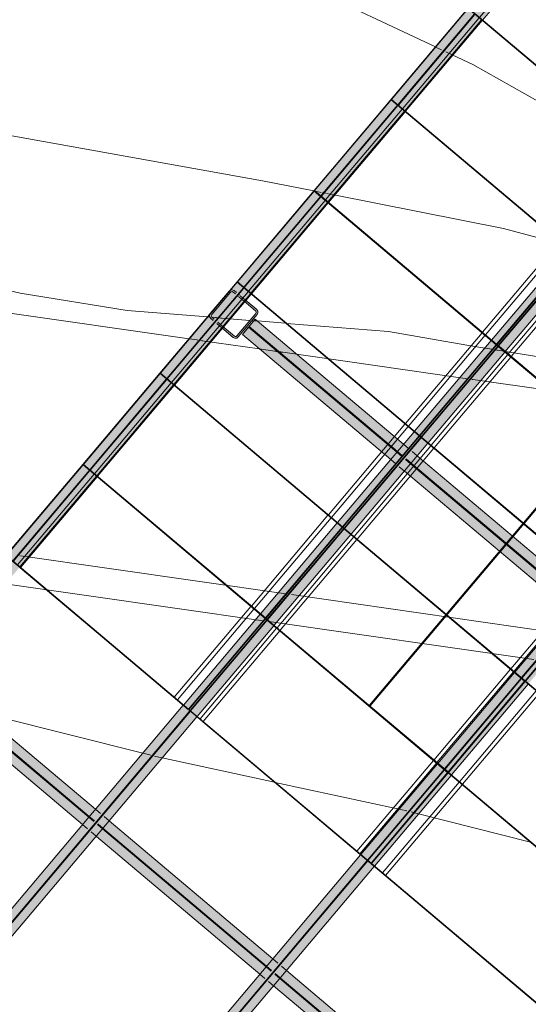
# Model space of a CAD drawing. Header units: metres. Extents: x -373759 to -373409, y 810976 to 811228.
# Tile 101 of 153: x -373567.72 to -373563.46, y 811117.99 to 811126.23. Entities that reach past the tile are written whole.
import ezdxf

# ---------------------------------------------------------------- set-up
doc = ezdxf.new("R2010")
doc.units = ezdxf.units.M
doc.header["$XCLIPFRAME"] = 2
doc.linetypes.add('LINHA DE CORTE', pattern=[16.5, 9, -3, 1.5, -3])
for name, color, linetype, lineweight in [('A-FLOR', 7, 'Continuous', 5), ('A-GENM', 7, 'Continuous', 5), ('G-ANNO-SYMB', 7, 'Continuous', 5), ('I-WALL', 7, 'Continuous', 5), ('S-BEAM', 7, 'Continuous', 5), ('S-COLS', 7, 'Continuous', 5)]:
    doc.layers.add(name, color=color, linetype=linetype, lineweight=lineweight)
doc.layers.add('BASE ALAMEDA JULIO MULLER 1_explodidoR01_dwg', color=7, linetype='Continuous', lineweight=5, true_color=0x767676)
doc.layers.add('Curva_Intermediária', color=7, linetype='Continuous', lineweight=9, true_color=0x656565)
picture_1 = doc.add_image_def('image1.jpg', size_in_pixel=(999, 584))

# ---------------------------------------------------------------- blocks, each defined once
blk = doc.blocks.new('BASE ALAMEDA JULIO MULLER 1_explodidoR01_dwg-478056-PISTA INFERIOR PARTE 1')
at = {"layer": 'Curva_Intermediária', "color": 9, "lineweight": 5, "true_color": 0xc0c0c0}
for p, q in [((62002, 883255.7), (62043.1, 883219.8)), ((62056.4, 883208.3), (62060.6, 883204.5)), ((62073.9, 883193), (62117, 883155.4)), ((60693.9, 882373.2), (60702.6, 882368.7)), ((60702.6, 882368.7), (60747.6, 882345.7)), ((60757.1, 882340.9), (60759.7, 882339.5)), ((60764.2, 882337.3), (60769.6, 882334.5)), ((60776.7, 882330.9), (60780.2, 882329.1)), ((60787.8, 882325.2), (60844, 882296.5)), ((59547.4, 881602.5), (59550.2, 881601.4)), ((59550.2, 881601.4), (59565.7, 881595.7)), ((59583.6, 881589), (59610.9, 881578.8)), ((59611.7, 881578.5), (59614.9, 881577.3)), ((59617.6, 881576.3), (59621, 881575)), ((59621.9, 881574.7), (59624.8, 881573.6)), ((59625.8, 881573.2), (59628.6, 881572.2)), ((59629.8, 881571.7), (59637.5, 881568.8)), ((59643.8, 881566.5), (59648.1, 881564.9)), ((59652.4, 881563.3), (59655.7, 881562.1)), ((59656.4, 881561.8), (59720, 881538)), ((59720, 881538), (59881.3, 881477.8)), ((59898.4, 881471.4), (59913, 881465.9)), ((59913, 881465.9), (59940.1, 881455.8)), ((59940.1, 881455.8), (60162.2, 881372.9)), ((60162.2, 881372.9), (60170.2, 881369.8)), ((61709.9, 880718.2), (61767.9, 880691.1)), ((61768.3, 880690.9), (61771.4, 880689.5)), ((61773.2, 880688.7), (61775.9, 880687.4)), ((61785.7, 880682.9), (61792.7, 880679.6)), ((61801.1, 880675.7), (61804, 880674.3)), ((61805.4, 880673.7), (61808.6, 880672.2)), ((61810.1, 880671.5), (61856.3, 880650)), ((61856.3, 880650), (61865.1, 880645.9)), ((61865.1, 880645.9), (61868.5, 880644.3)), ((58029.4, 878234.8), (56816.2, 878934)), ((58082.7, 878204.1), (58029.4, 878234.8)), ((58086.9, 878201.6), (58084.3, 878203.2)), ((58105, 878191.3), (58098.5, 878195)), ((59024.3, 877700.1), (58175, 878152.1)), ((59029.1, 877697.5), (59024.3, 877700.1)), ((59966.8, 877198.5), (59029.1, 877697.5)), ((60025.9, 877166.4), (60023.1, 877168)), ((60043.8, 877156), (60037.4, 877159.7)), ((60076.4, 877137.1), (60056.9, 877148.4)), ((60081.2, 877134.3), (60076.4, 877137.1)), ((60112.8, 877116.1), (60081.2, 877134.3)), ((60948.6, 876631.7), (60112.8, 877116.1))]:
    blk.add_line(p, q, dxfattribs=at)
at = {"layer": 'Curva_Intermediária', "color": 9, "lineweight": 5, "true_color": 0xc0c0c0, "flags": 128}
for points in [[(32172.5, 896622.2), (33588.5, 896326.2), (35204.5, 895830.2), (36156.5, 895494.2), (37836.5, 894894.2), (39164.5, 894254.2), (40748.5, 893606.2), (41988.5, 893062.2), (42908.5, 892350.2), (43764.5, 891654.2), (44796.5, 890854.2), (45892.5, 890086.2), (47180.5, 889398.2), (48452.5, 888798.2), (49212.5, 888406.2), (50468.5, 887774.2), (51948.5, 887190.2), (53804.5, 886454.2), (55628.5, 886062.2), (56948.5, 885606.2), (58268.5, 885214.2), (59340.5, 884766.2), (61068.5, 884070.2), (62000, 883257.4)], [(32404.5, 895174.2), (34412.5, 894430.2), (36692.5, 893534.2), (38068.5, 892846.2), (39268.5, 892262.2), (40476.5, 891590.2), (43252.5, 890286.2), (46620.5, 888902.2), (47708.5, 888398.2), (48748.5, 887918.2), (50124.5, 887302.2), (52180.5, 886134.2), (53204.5, 885606.2), (54756.5, 884902.2), (56652.5, 884254.2), (58300.5, 883550.2), (60300.5, 882574.2), (60691.4, 882374.4)], [(45059.9, 888301.5), (45548.5, 888102.2), (46964.5, 887502.2), (49964.5, 886238.2), (52452.5, 884878.2), (54020.5, 884214.2), (55212.5, 883734.2), (56516.5, 883102.2), (58092.5, 882222.2), (58916.5, 881838.2), (59547.4, 881602.5)], [(62117, 883155.4), (62260.5, 883030.2), (63052.5, 882230.2), (63414.7, 881916)], [(60844, 882296.5), (62132.5, 881638.2), (62571.2, 881378.2)], [(60170.2, 881369.8), (60972.5, 881070.2), (61572.5, 880782.2), (61709.9, 880718.2)], [(61868.5, 880644.3), (62860.5, 880182.2), (63628.1, 879811.9)], [(58175, 878152.1), (58148.5, 878166.2), (58118.1, 878183.7)], [(60021.6, 877168.9), (60012.5, 877174.2), (59966.8, 877198.5)]]:
    blk.add_lwpolyline(points, dxfattribs=at)
blk = doc.blocks.new('M_W-Wide Flange - VIGA I 15X17-4432734-PISTA INFERIOR PARTE 1')
at = {"layer": 'S-BEAM'}
for p, q in [((340.9, 2.7), (-654.1, 2.7)), ((1340.9, 2.7), (345.9, 2.7)), ((2340.9, 2.7), (1345.9, 2.7)), ((3340.9, 2.7), (2345.9, 2.7)), ((4340.9, 2.7), (3345.9, 2.7)), ((5340.9, 2.7), (4345.9, 2.7)), ((340.9, -2.8), (-654.1, -2.8)), ((1340.9, -2.8), (345.9, -2.8)), ((2340.9, -2.8), (1345.9, -2.8)), ((3340.9, -2.8), (2345.9, -2.8)), ((4340.9, -2.8), (3345.9, -2.8)), ((5340.9, -2.8), (4345.9, -2.8))]:
    blk.add_line(p, q, dxfattribs=at)
blk = doc.blocks.new('_EST_ PLACA PISO ESTRUTURAL MEIO - _EST_ PLACA PISO ESTRUTURAL MEIO-V1-PISTA INFERIOR PARTE 1')
at = {"layer": 'A-GENM', "color": 253, "true_color": 0xaaaaaa}
for p, q in [((-1000, 500), (-1000, -500)), ((-997.5, 500), (997.5, 500)), ((-875.8, 500), (-997.5, 500)), ((997.5, 497.5), (-997.5, 497.5)), ((-997.5, 497.5), (997.5, 497.5)), ((-997.5, 497.5), (-997.5, -497.5)), ((-997.5, 497.5), (-997.5, -497.5)), ((-997.5, -497.5), (-997.5, 497.5)), ((-997.5, 497.5), (-997.5, -497.5)), ((-842.5, 500), (-875.8, 500)), ((-875.8, 497.5), (-875.8, -497.5)), ((842.5, 500), (-842.5, 500)), ((-842.5, -497.5), (-842.5, 497.5)), ((850, 500), (842.5, 500)), ((842.5, 497.5), (842.5, -497.5)), ((875.8, 500), (850, 500)), ((997.5, 500), (875.8, 500)), ((875.8, 497.5), (875.8, -497.5)), ((997.5, -497.5), (997.5, 497.5)), ((997.5, 497.5), (997.5, -497.5)), ((997.5, 497.5), (997.5, -497.5)), ((997.5, 497.5), (997.5, -497.5)), ((1000, 500), (1000, -500)), ((997.5, -497.5), (-997.5, -497.5)), ((-997.5, -497.5), (997.5, -497.5)), ((-997.5, -500), (-875.8, -500)), ((997.5, -500), (-997.5, -500)), ((-875.8, -500), (-842.5, -500)), ((-842.5, -500), (842.5, -500)), ((842.5, -500), (850, -500)), ((850, -500), (875.8, -500)), ((875.8, -500), (997.5, -500))]:
    blk.add_line(p, q, dxfattribs=at)
blk = doc.blocks.new('_EST_ PLACA PISO ESTRUTURAL MEIO - _EST_ PLACA PISO ESTRUTURAL MEIO-3937319-PISTA INFERIOR PARTE 1')
at = {"layer": 'A-GENM', "color": 253, "true_color": 0xaaaaaa}
for p, q in [((-1000, -500), (-1000, 500)), ((-997.5, 500), (997.5, 500)), ((-875.8, 500), (-997.5, 500)), ((997.5, 497.5), (-997.5, 497.5)), ((-997.5, 497.5), (997.5, 497.5)), ((-997.5, 497.5), (-997.5, -497.5)), ((-997.5, 497.5), (-997.5, -497.5)), ((-997.5, -497.5), (-997.5, 497.5)), ((-997.5, 497.5), (-997.5, -497.5)), ((-842.5, 500), (-875.8, 500)), ((-875.8, 497.5), (-875.8, -497.5)), ((842.5, 500), (-842.5, 500)), ((-842.5, -497.5), (-842.5, 497.5)), ((875.8, 500), (842.5, 500)), ((842.5, 497.5), (842.5, -497.5)), ((997.5, 500), (875.8, 500)), ((875.8, 497.5), (875.8, -497.5)), ((997.5, -497.5), (997.5, 497.5)), ((997.5, 497.5), (997.5, -497.5)), ((997.5, 497.5), (997.5, -497.5)), ((997.5, 497.5), (997.5, -497.5)), ((1000, -500), (1000, 500)), ((997.5, -497.5), (-997.5, -497.5)), ((-997.5, -497.5), (997.5, -497.5)), ((-997.5, -500), (-875.8, -500)), ((997.5, -500), (-997.5, -500)), ((-875.8, -500), (-842.5, -500)), ((-842.5, -500), (842.5, -500)), ((842.5, -500), (875.8, -500)), ((875.8, -500), (997.5, -500))]:
    blk.add_line(p, q, dxfattribs=at)
blk = doc.blocks.new('M_W-Wide Flange - VIGA I 15X17-4432732-PISTA INFERIOR PARTE 1')
at = {"layer": 'S-BEAM', "true_color": 0xff8080, "transparency": 33554432}
for points in [[(-6442.3, 19.8), (6354.6, 19.8), (6354.6, 75), (-6442.3, 75)], [(-6442.3, -75), (6354.6, -75), (6354.6, 75), (-6442.3, 75)], [(-6442.3, -19.7), (6354.6, -19.7), (6352.7, -2.8), (-6442.3, -5), (-6442.3, -15.4)], [(-6442.2, -75), (6354.6, -75), (6354.6, -19.7), (-6442.3, -19.7), (-6442.3, -42.2)]]:
    blk.add_hatch(color=11, dxfattribs=at).paths.add_polyline_path(points, flags=0)
h = blk.add_hatch(color=11, dxfattribs=at)
h.paths.add_polyline_path([(-6442.3, 2.7), (6354.6, 5), (6354.6, 19.8), (-6442.3, 19.8), (-6442.3, 3.3)], flags=0)
h.paths.add_polyline_path([(-6429.9, 7.7), (-6429.2, 7.7), (-5584.2, 7.5)], flags=0)
at = {"layer": 'S-BEAM', "color": 1, "true_color": 0xff0000}
for p, q in [((-2481.5, 75), (-6442.3, 75)), ((-6442.3, 75), (-2481.5, 75)), ((-6442.3, 75), (-2481.5, 75)), ((-6442.3, 75), (-2481.5, 75)), ((-1484, 75), (-2479, 75)), ((-2479, 75), (-1484, 75)), ((-2479, 75), (-1484, 75)), ((-2479, 75), (-1484, 75)), ((-484, 75), (-1479, 75)), ((-1479, 75), (-484, 75)), ((-1479, 75), (-484, 75)), ((-1479, 75), (-484, 75)), ((516, 75), (-479, 75)), ((-479, 75), (516, 75)), ((-479, 75), (516, 75)), ((-479, 75), (516, 75)), ((-6442.3, -75), (-2481.5, -75)), ((-6442.3, -75), (-2481.5, -75)), ((-6442.2, -75), (-2481.5, -75)), ((-6442.2, -75), (-2481.5, -75)), ((-2479, -75), (-1484, -75)), ((-2479, -75), (-1484, -75)), ((-2479, -75), (-1484, -75)), ((-2479, -75), (-1484, -75)), ((-1479, -75), (-484, -75)), ((-1479, -75), (-484, -75)), ((-1479, -75), (-484, -75)), ((-1479, -75), (-484, -75))]:
    blk.add_line(p, q, dxfattribs=at)
at = {"layer": 'S-BEAM'}
for p, q in [((-2481.5, 2.7), (-6442.3, 2.7)), ((-1484, 2.7), (-2479, 2.7)), ((-484, 2.7), (-1479, 2.7)), ((516, 2.7), (-479, 2.7)), ((-2481.5, -2.8), (-6442.3, -2.8)), ((-1484, -2.8), (-2479, -2.8)), ((-484, -2.8), (-1479, -2.8)), ((516, -2.8), (-479, -2.8))]:
    blk.add_line(p, q, dxfattribs=at)
blk = doc.blocks.new('M_W-Wide Flange - VIGA I 15X17-4432735-PISTA INFERIOR PARTE 1')
at = {"layer": 'S-BEAM', "true_color": 0xff8080, "transparency": 33554432}
for points in [[(7214.3, 75), (-7366.2, 75), (-7366.2, 19.7), (7260.9, 19.7)], [(7453.9, 75), (-7366.2, 75), (-7366.2, -75), (7453.9, -75)], [(7260.9, 19.7), (-7366.2, 19.7), (-7364.3, 2.7), (7273.3, 5.1), (7264.6, 15.4)], [(7279.9, -2.8), (-7366.2, -5), (-7366.2, -19.8), (7294.2, -19.7), (7280.4, -3.3)], [(7294.2, -19.8), (-7366.2, -19.8), (-7366.2, -75), (7340.9, -75)]]:
    blk.add_hatch(color=11, dxfattribs=at).paths.add_polyline_path(points, flags=0)
at = {"layer": 'S-BEAM', "color": 1, "true_color": 0xff0000}
for p, q in [((-2532.6, 75), (-3527.6, 75)), ((-3527.6, 75), (-2532.6, 75)), ((-3527.6, 75), (-2532.6, 75)), ((-3527.6, 75), (-2532.6, 75)), ((-1532.6, 75), (-2527.6, 75)), ((-2527.6, 75), (-1532.6, 75)), ((-2527.6, 75), (-1532.6, 75)), ((-2527.6, 75), (-1532.6, 75)), ((-532.6, 75), (-1527.6, 75)), ((-1527.6, 75), (-532.6, 75)), ((-1527.6, 75), (-532.6, 75)), ((-1527.6, 75), (-532.6, 75)), ((467.4, 75), (-527.6, 75)), ((-527.6, 75), (467.4, 75)), ((-527.6, 75), (467.4, 75)), ((-527.6, 75), (467.4, 75)), ((1467.4, 75), (472.4, 75)), ((472.4, 75), (1467.4, 75)), ((472.4, 75), (1467.4, 75)), ((472.4, 75), (1467.4, 75)), ((7214.3, 75), (1469.9, 75)), ((1469.9, 75), (7214.3, 75)), ((1469.9, 75), (7453.9, 75)), ((1469.9, 75), (7214.3, 75)), ((-3527.6, -75), (-2532.6, -75)), ((-3527.6, -75), (-2532.6, -75)), ((-3527.6, -75), (-2532.6, -75)), ((-3527.6, -75), (-2532.6, -75)), ((-2527.6, -75), (-1532.6, -75)), ((-2527.6, -75), (-1532.6, -75)), ((-2527.6, -75), (-1532.6, -75)), ((-2527.6, -75), (-1532.6, -75)), ((-1527.6, -75), (-532.6, -75)), ((-1527.6, -75), (-532.6, -75)), ((-1527.6, -75), (-532.6, -75)), ((-1527.6, -75), (-532.6, -75)), ((-527.6, -75), (467.4, -75)), ((-527.6, -75), (467.4, -75)), ((-527.6, -75), (467.4, -75)), ((-527.6, -75), (467.4, -75)), ((472.4, -75), (1467.4, -75)), ((472.4, -75), (1467.4, -75)), ((472.4, -75), (1467.4, -75)), ((472.4, -75), (1467.4, -75)), ((1469.9, -75), (7453.9, -75)), ((1469.9, -75), (7340.9, -75)), ((1469.9, -75), (7340.9, -75)), ((1469.9, -75), (7340.9, -75))]:
    blk.add_line(p, q, dxfattribs=at)
at = {"layer": 'S-BEAM'}
for p, q in [((-2532.6, 2.7), (-3527.6, 2.7)), ((-1532.6, 2.7), (-2527.6, 2.7)), ((-532.6, 2.7), (-1527.6, 2.7)), ((467.4, 2.7), (-527.6, 2.7)), ((1467.4, 2.7), (472.4, 2.7)), ((7453.9, 2.7), (1469.9, 2.7)), ((-2532.6, -2.8), (-3527.6, -2.8)), ((-1532.6, -2.8), (-2527.6, -2.8)), ((-532.6, -2.8), (-1527.6, -2.8)), ((467.4, -2.8), (-527.6, -2.8)), ((1467.4, -2.8), (472.4, -2.8)), ((7453.9, -2.8), (1469.9, -2.8))]:
    blk.add_line(p, q, dxfattribs=at)
blk = doc.blocks.new('_EST_ PLACA PISO ESTRUTURAL MEIO - _EST_ PLACA PISO ESTRUTURAL MEIO-V332-PISTA INFERIOR PARTE 1')
at = {"layer": 'A-GENM', "color": 253, "true_color": 0xaaaaaa}
for p, q in [((-1000, 500), (-1000, -500)), ((-997.5, 500), (997.5, 500)), ((-875.8, 500), (-997.5, 500)), ((997.5, 497.5), (-997.5, 497.5)), ((-997.5, 497.5), (997.5, 497.5)), ((-997.5, 497.5), (-997.5, -497.5)), ((-997.5, 497.5), (-997.5, -497.5)), ((-997.5, -497.5), (-997.5, 497.5)), ((-997.5, 497.5), (-997.5, -497.5)), ((-842.5, 500), (-875.8, 500)), ((-875.8, 497.5), (-875.8, -497.5)), ((842.5, 500), (-842.5, 500)), ((-842.5, -497.5), (-842.5, 497.5)), ((850, 500), (842.5, 500)), ((842.5, 497.5), (842.5, -497.5)), ((875.8, 500), (850, 500)), ((997.5, 500), (875.8, 500)), ((875.8, 497.5), (875.8, -497.5)), ((997.5, -497.5), (997.5, 497.5)), ((997.5, 497.5), (997.5, -497.5)), ((997.5, 497.5), (997.5, -497.5)), ((997.5, 497.5), (997.5, -497.5)), ((1000, 500), (1000, -500)), ((997.5, -497.5), (-997.5, -497.5)), ((-997.5, -497.5), (997.5, -497.5)), ((-997.5, -500), (-875.8, -500)), ((997.5, -500), (-997.5, -500)), ((-875.8, -500), (-842.5, -500)), ((-842.5, -500), (842.5, -500)), ((842.5, -500), (850, -500)), ((850, -500), (875.8, -500)), ((875.8, -498.5), (875.8, -500)), ((875.8, -500), (997.5, -500))]:
    blk.add_line(p, q, dxfattribs=at)
blk = doc.blocks.new('_EST_ PLACA PISO ESTRUTURAL MEIO - _EST_ PLACA PISO ESTRUTURAL MEIO-V333-PISTA INFERIOR PARTE 1')
at = {"layer": 'A-GENM', "color": 253, "true_color": 0xaaaaaa}
for p, q in [((-1000, 500), (-1000, -500)), ((-997.5, 500), (997.5, 500)), ((-875.8, 500), (-997.5, 500)), ((997.5, 497.5), (-997.5, 497.5)), ((-997.5, 497.5), (997.5, 497.5)), ((-997.5, 497.5), (-997.5, -497.5)), ((-997.5, 497.5), (-997.5, -497.5)), ((-997.5, -497.5), (-997.5, 497.5)), ((-997.5, 497.5), (-997.5, -497.5)), ((-842.5, 500), (-875.8, 500)), ((-875.8, 497.5), (-875.8, -497.5)), ((-827.9, 500), (-842.5, 500)), ((-842.5, -497.5), (-842.5, 497.5)), ((842.5, 500), (-827.9, 500)), ((875.8, 500), (842.5, 500)), ((842.5, 497.5), (842.5, -497.5)), ((997.5, 500), (875.8, 500)), ((875.8, 497.5), (875.8, -497.5)), ((997.5, -497.5), (997.5, 497.5)), ((997.5, 497.5), (997.5, -497.5)), ((997.5, 497.5), (997.5, -497.5)), ((997.5, 497.5), (997.5, -497.5)), ((1000, 500), (1000, -500)), ((997.5, -497.5), (-997.5, -497.5)), ((-997.5, -497.5), (997.5, -497.5)), ((-997.5, -500), (-875.8, -500)), ((997.5, -500), (-997.5, -500)), ((-875.8, -500), (-842.5, -500)), ((-842.5, -500), (-827.9, -500)), ((-827.9, -500), (842.5, -500)), ((842.5, -500), (875.8, -500)), ((875.8, -500), (997.5, -500))]:
    blk.add_line(p, q, dxfattribs=at)
blk = doc.blocks.new('_EST_ PLACA PISO ESTRUTURAL MEIO - _EST_ PLACA PISO ESTRUTURAL MEIO-V334-PISTA INFERIOR PARTE 1')
at = {"layer": 'A-GENM', "color": 253, "true_color": 0xaaaaaa}
for p, q in [((-1000, 500), (-1000, -500)), ((-997.5, 500), (997.5, 500)), ((-875.8, 500), (-997.5, 500)), ((997.5, 497.5), (-997.5, 497.5)), ((-997.5, 497.5), (997.5, 497.5)), ((-997.5, 497.5), (-997.5, -497.5)), ((-997.5, 497.5), (-997.5, -497.5)), ((-997.5, -497.5), (-997.5, 497.5)), ((-997.5, 497.5), (-997.5, -497.5)), ((-842.5, 500), (-875.8, 500)), ((-875.8, 497.5), (-875.8, -497.5)), ((-827.9, 500), (-842.5, 500)), ((-842.5, -497.5), (-842.5, 497.5)), ((842.5, 500), (-827.9, 500)), ((875.8, 500), (842.5, 500)), ((842.5, 497.5), (842.5, -497.5)), ((997.5, 500), (875.8, 500)), ((875.8, 497.5), (875.8, -497.5)), ((997.5, -497.5), (997.5, 497.5)), ((997.5, 497.5), (997.5, -497.5)), ((997.5, 497.5), (997.5, -497.5)), ((997.5, 497.5), (997.5, -497.5)), ((1000, 500), (1000, -500)), ((997.5, -497.5), (-997.5, -497.5)), ((-997.5, -497.5), (997.5, -497.5)), ((-997.5, -500), (-875.8, -500)), ((997.5, -500), (-997.5, -500)), ((-875.8, -500), (-842.5, -500)), ((-842.5, -500), (-827.9, -500)), ((-827.9, -500), (842.5, -500)), ((842.5, -500), (875.8, -500)), ((875.8, -500), (997.5, -500))]:
    blk.add_line(p, q, dxfattribs=at)
blk = doc.blocks.new('M_W-Wide Flange - W310X52-3839808-PISTA INFERIOR PARTE 1')
at = {"layer": 'S-BEAM', "true_color": 0xff8080, "transparency": 33554432}
for points in [[(2665.8, 20.8), (2665.8, 83.5), (-2676.8, 83.5), (-2676.8, 20.8), (2662, 20.8)], [(2665.8, -83.5), (2665.8, 83.5), (-2676.8, 83.5), (-2676.8, -83.5), (2639, -83.5)], [(2665.8, 3.8), (2665.8, 20.8), (-2676.8, 20.8), (-2674.8, 3.8), (2665.1, 3.8)], [(2665.8, -20.8), (2665.3, -3.8), (-2676.8, -6.1), (-2676.8, -20.8), (2660.5, -20.8)], [(2665.8, -83.5), (2665.8, -20.8), (-2676.8, -20.8), (-2676.8, -83.5), (2660.2, -83.5)]]:
    blk.add_hatch(color=11, dxfattribs=at).paths.add_polyline_path(points, flags=0)
at = {"layer": 'S-BEAM', "color": 1, "true_color": 0xff0000}
for p, q in [((-2676.8, 83.5), (-2676.8, 12.3)), ((-2676.8, -83.5), (-2676.8, 83.5)), ((-2676.8, 83.5), (-2676.8, 20.8)), ((-2676.8, 20.8), (-2676.8, 83.5)), ((-1051.8, 83.5), (-2676.8, 83.5)), ((-2676.8, 83.5), (-1051.8, 83.5)), ((-2676.8, 83.5), (-1051.8, 83.5)), ((-2676.8, 83.5), (-1051.8, 83.5)), ((-997, 83.5), (-1051.8, 83.5)), ((-1051.8, 83.5), (-997, 83.5)), ((-1051.8, 83.5), (-997, 83.5)), ((-1051.8, 83.5), (-997, 83.5)), ((-973.5, 83.5), (-980.8, 83.5)), ((-980.8, 83.5), (-973.5, 83.5)), ((-980.8, 83.5), (-973.5, 83.5)), ((-980.8, 83.5), (-973.5, 83.5)), ((-901.8, 83.5), (-957.1, 83.5)), ((-957.1, 83.5), (-901.8, 83.5)), ((-957.1, 83.5), (-901.8, 83.5)), ((-957.1, 83.5), (-901.8, 83.5)), ((890.8, 83.5), (-901.8, 83.5)), ((-901.8, 83.5), (890.8, 83.5)), ((-901.8, 83.5), (890.8, 83.5)), ((-901.8, 83.5), (890.8, 83.5)), ((946.1, 83.5), (890.8, 83.5)), ((890.8, 83.5), (946.1, 83.5)), ((890.8, 83.5), (946.1, 83.5)), ((890.8, 83.5), (946.1, 83.5)), ((969.1, 83.5), (962.5, 83.5)), ((962.5, 83.5), (969.1, 83.5)), ((962.5, 83.5), (969.1, 83.5)), ((962.5, 83.5), (969.1, 83.5)), ((1003, 83.5), (985.6, 83.5)), ((985.6, 83.5), (1003, 83.5)), ((985.6, 83.5), (1003, 83.5)), ((985.6, 83.5), (1003, 83.5)), ((1008, 83.5), (1003, 83.5)), ((1003, 83.5), (1008, 83.5)), ((1003, 83.5), (1008, 83.5)), ((1003, 83.5), (1008, 83.5)), ((1040.8, 83.5), (1008, 83.5)), ((1008, 83.5), (1040.8, 83.5)), ((1008, 83.5), (1040.8, 83.5)), ((1008, 83.5), (1040.8, 83.5)), ((2665.8, 83.5), (1040.8, 83.5)), ((1040.8, 83.5), (2665.8, 83.5)), ((1040.8, 83.5), (2665.8, 83.5)), ((1040.8, 83.5), (2665.8, 83.5)), ((2665.8, 83.5), (2665.8, 20.8)), ((2665.8, 20.8), (2665.8, 83.5)), ((2665.8, 83.5), (2665.8, -83.5)), ((2665.8, 12.3), (2665.8, 83.5)), ((-2676.8, 20.8), (-2676.8, 3.8)), ((-2676.8, 12.3), (-2676.8, 20.8)), ((-2676.8, 4.4), (-2676.8, 12.3)), ((-2676.8, 4.4), (-2676.8, -4.4)), ((-2676.8, 3.8), (-2676.8, 4.4)), ((2665.8, 20.8), (2665.8, 3.8)), ((2665.8, 3.8), (2665.8, 20.8)), ((2665.8, -4.4), (2665.8, 4.4)), ((-2676.8, -16.4), (-2676.8, -3.8)), ((-2676.8, -3.8), (-2676.8, -20.8)), ((-2676.8, -12.3), (-2676.8, -83.5)), ((-2676.8, -20.8), (-2676.8, -16.4)), ((-2676.8, -83.5), (-2676.8, -20.8)), ((-2676.8, -20.8), (-2676.8, -83.5)), ((2665.8, -6.1), (2665.8, -3.8)), ((2665.8, -3.8), (2665.8, -16.4)), ((2665.8, -20.8), (2665.8, -6.1)), ((2665.8, -83.5), (2665.8, -12.3)), ((2665.8, -16.4), (2665.8, -20.8)), ((2665.8, -83.5), (2665.8, -20.8)), ((2665.8, -20.8), (2665.8, -83.5)), ((-2676.8, -83.5), (-1051.8, -83.5)), ((-2676.8, -83.5), (-1051.8, -83.5)), ((-2676.8, -83.5), (-1051.8, -83.5)), ((-2676.8, -83.5), (-1051.8, -83.5)), ((-1051.8, -83.5), (-997, -83.5)), ((-1051.8, -83.5), (-997, -83.5)), ((-1051.8, -83.5), (-997, -83.5)), ((-1051.8, -83.5), (-997, -83.5)), ((-980.9, -83.5), (-973.5, -83.5)), ((-980.9, -83.5), (-973.5, -83.5)), ((-980.9, -83.5), (-973.5, -83.5)), ((-980.9, -83.5), (-973.5, -83.5)), ((-957.1, -83.5), (-901.8, -83.5)), ((-957.1, -83.5), (-901.8, -83.5)), ((-957.1, -83.5), (-901.8, -83.5)), ((-957.1, -83.5), (-901.8, -83.5)), ((-901.8, -83.5), (890.8, -83.5)), ((-901.8, -83.5), (890.8, -83.5)), ((-901.8, -83.5), (890.8, -83.5)), ((-901.8, -83.5), (890.8, -83.5)), ((890.8, -83.5), (946.1, -83.5)), ((890.8, -83.5), (946.1, -83.5)), ((890.8, -83.5), (946.1, -83.5)), ((890.8, -83.5), (946.1, -83.5)), ((962.5, -83.5), (969.1, -83.5)), ((962.5, -83.5), (969.1, -83.5)), ((962.5, -83.5), (969.1, -83.5)), ((962.5, -83.5), (969.1, -83.5)), ((985.6, -83.5), (1003, -83.5)), ((985.6, -83.5), (1003, -83.5)), ((985.6, -83.5), (1003, -83.5)), ((985.6, -83.5), (1003, -83.5)), ((1003, -83.5), (1008, -83.5)), ((1003, -83.5), (1008, -83.5)), ((1003, -83.5), (1008, -83.5)), ((1003, -83.5), (1008, -83.5)), ((1008, -83.5), (1040.8, -83.5)), ((1008, -83.5), (1040.8, -83.5)), ((1008, -83.5), (1040.8, -83.5)), ((1008, -83.5), (1040.8, -83.5)), ((1040.8, -83.5), (2665.8, -83.5)), ((1040.8, -83.5), (2665.8, -83.5)), ((1040.8, -83.5), (2665.8, -83.5)), ((1040.8, -83.5), (2665.8, -83.5))]:
    blk.add_line(p, q, dxfattribs=at)
at = {"layer": 'S-BEAM'}
for p, q in [((-1051.8, 3.8), (-2676.8, 3.8)), ((-997, 3.8), (-1051.8, 3.8)), ((-973.5, 3.8), (-980.8, 3.8)), ((-901.8, 3.8), (-957.1, 3.8)), ((890.8, 3.8), (-901.8, 3.8)), ((946.1, 3.8), (890.8, 3.8)), ((969.1, 3.8), (962.5, 3.8)), ((1003, 3.8), (985.6, 3.8)), ((1008, 3.8), (1003, 3.8)), ((1040.8, 3.8), (1008, 3.8)), ((2665.8, 3.8), (1040.8, 3.8)), ((-1051.8, -3.8), (-2676.8, -3.8)), ((-997, -3.8), (-1051.8, -3.8)), ((-973.5, -3.8), (-980.8, -3.8)), ((-901.8, -3.8), (-957.1, -3.8)), ((890.8, -3.8), (-901.8, -3.8)), ((946.1, -3.8), (890.8, -3.8)), ((969.1, -3.8), (962.5, -3.8)), ((1003, -3.8), (985.6, -3.8)), ((1008, -3.8), (1003, -3.8)), ((1040.8, -3.8), (1008, -3.8)), ((2665.8, -3.8), (1040.8, -3.8))]:
    blk.add_line(p, q, dxfattribs=at)
blk = doc.blocks.new('M_W-Wide Flange - W310X52-V352-PISTA INFERIOR PARTE 1')
at = {"layer": 'S-BEAM', "true_color": 0xff8080, "transparency": 33554432}
for points in [[(2665.8, 20.8), (2665.8, 83.5), (-2676.8, 83.5), (-2676.8, 20.8), (2662, 20.8)], [(2665.8, -83.5), (2665.8, 83.5), (-2676.8, 83.5), (-2676.2, -83.5), (2528.8, -83.5)], [(2665.8, 3.8), (2665.8, 20.8), (-2676.8, 20.8), (-2674.8, 3.8), (2665.1, 3.8)], [(2665.8, -20.8), (2665.3, -3.8), (-2676.8, -6.1), (-2676.8, -20.8), (2660.5, -20.8)], [(2665.8, -83.5), (2665.8, -20.8), (-2676.8, -20.8), (-2676.2, -83.5), (2660.2, -83.5)]]:
    blk.add_hatch(color=11, dxfattribs=at).paths.add_polyline_path(points, flags=0)
at = {"layer": 'S-BEAM', "color": 1, "true_color": 0xff0000}
for p, q in [((-2676.8, 83.5), (-2676.8, 12.3)), ((-2676.8, -83.5), (-2676.8, 83.5)), ((-2676.8, 83.5), (-2676.8, 20.8)), ((-2676.8, 20.8), (-2676.8, 83.5)), ((-1051.8, 83.5), (-2676.8, 83.5)), ((-2676.8, 83.5), (-1051.8, 83.5)), ((-2676.8, 83.5), (-1051.8, 83.5)), ((-2676.8, 83.5), (-1051.8, 83.5)), ((-996.6, 83.5), (-1051.8, 83.5)), ((-1051.8, 83.5), (-996.6, 83.5)), ((-1051.8, 83.5), (-996.6, 83.5)), ((-1051.8, 83.5), (-996.6, 83.5)), ((-972.9, 83.5), (-980.1, 83.5)), ((-980.1, 83.5), (-972.9, 83.5)), ((-980.1, 83.5), (-972.9, 83.5)), ((-980.1, 83.5), (-972.9, 83.5)), ((-901.8, 83.5), (-957.1, 83.5)), ((-957.1, 83.5), (-901.8, 83.5)), ((-957.1, 83.5), (-901.8, 83.5)), ((-957.1, 83.5), (-901.8, 83.5)), ((890.8, 83.5), (-901.8, 83.5)), ((-901.8, 83.5), (890.8, 83.5)), ((-901.8, 83.5), (890.8, 83.5)), ((-901.8, 83.5), (890.8, 83.5)), ((946.1, 83.5), (890.8, 83.5)), ((890.8, 83.5), (946.1, 83.5)), ((890.8, 83.5), (946.1, 83.5)), ((890.8, 83.5), (946.1, 83.5)), ((969.5, 83.5), (962.5, 83.5)), ((962.5, 83.5), (969.5, 83.5)), ((962.5, 83.5), (969.5, 83.5)), ((962.5, 83.5), (969.5, 83.5)), ((1040.8, 83.5), (985.6, 83.5)), ((985.6, 83.5), (1040.8, 83.5)), ((985.6, 83.5), (1040.8, 83.5)), ((985.6, 83.5), (1040.8, 83.5)), ((2665.8, 83.5), (1040.8, 83.5)), ((1040.8, 83.5), (2665.8, 83.5)), ((1040.8, 83.5), (2665.8, 83.5)), ((1040.8, 83.5), (2665.8, 83.5)), ((2665.8, 83.5), (2665.8, 20.8)), ((2665.8, 20.8), (2665.8, 83.5)), ((2665.8, 83.5), (2665.8, -83.5)), ((2665.8, 12.3), (2665.8, 83.5)), ((-2676.8, 20.8), (-2676.8, 3.8)), ((-2676.8, 3.8), (-2676.8, 20.8)), ((-2676.8, 4.4), (-2676.8, -4.4)), ((2665.8, 20.8), (2665.8, 3.8)), ((2665.8, 3.8), (2665.8, 20.8)), ((2665.8, -4.4), (2665.8, 4.4)), ((-2676.8, -20.8), (-2676.8, -3.8)), ((-2676.8, -3.8), (-2676.8, -20.8)), ((-2676.8, -12.3), (-2676.8, -83.5)), ((-2676.8, -83.5), (-2676.8, -20.8)), ((-2676.8, -20.8), (-2676.8, -83.5)), ((2665.8, -20.8), (2665.8, -3.8)), ((2665.8, -3.8), (2665.8, -20.8)), ((2665.8, -83.5), (2665.8, -12.3)), ((2665.8, -83.5), (2665.8, -20.8)), ((2665.8, -20.8), (2665.8, -83.5)), ((-2676.8, -83.5), (-1051.8, -83.5)), ((-2676.8, -83.5), (-1051.8, -83.5)), ((-2676.8, -83.5), (-1051.8, -83.5)), ((-2676.8, -83.5), (-1051.8, -83.5)), ((-1051.8, -83.5), (-996.6, -83.5)), ((-1051.8, -83.5), (-996.6, -83.5)), ((-1051.8, -83.5), (-996.6, -83.5)), ((-1051.8, -83.5), (-996.6, -83.5)), ((-980.1, -83.5), (-973, -83.5)), ((-980.1, -83.5), (-973, -83.5)), ((-980.1, -83.5), (-973, -83.5)), ((-980.1, -83.5), (-973, -83.5)), ((-957.1, -83.5), (-901.8, -83.5)), ((-957.1, -83.5), (-901.8, -83.5)), ((-957.1, -83.5), (-901.8, -83.5)), ((-957.1, -83.5), (-901.8, -83.5)), ((-898.1, -83.5), (890.8, -83.5)), ((-898.1, -83.5), (890.8, -83.5)), ((-898.1, -83.5), (890.8, -83.5)), ((-898.1, -83.5), (890.8, -83.5)), ((890.8, -83.5), (946.1, -83.5)), ((890.8, -83.5), (946.1, -83.5)), ((890.8, -83.5), (946.1, -83.5)), ((890.8, -83.5), (946.1, -83.5)), ((962.5, -83.5), (969.5, -83.5)), ((962.5, -83.5), (969.5, -83.5)), ((962.5, -83.5), (969.5, -83.5)), ((962.5, -83.5), (969.5, -83.5)), ((985.6, -83.5), (1040.8, -83.5)), ((985.6, -83.5), (1040.8, -83.5)), ((985.6, -83.5), (1040.8, -83.5)), ((985.6, -83.5), (1040.8, -83.5)), ((1040.8, -83.5), (2665.8, -83.5)), ((1040.8, -83.5), (2665.8, -83.5)), ((1040.8, -83.5), (2665.8, -83.5)), ((1040.8, -83.5), (2665.8, -83.5))]:
    blk.add_line(p, q, dxfattribs=at)
at = {"layer": 'S-BEAM'}
for p, q in [((-1051.8, 3.8), (-2676.8, 3.8)), ((-996.6, 3.8), (-1051.8, 3.8)), ((-972.9, 3.8), (-980.1, 3.8)), ((-901.8, 3.8), (-957.1, 3.8)), ((890.8, 3.8), (-901.8, 3.8)), ((946.1, 3.8), (890.8, 3.8)), ((969.5, 3.8), (962.5, 3.8)), ((1040.8, 3.8), (985.6, 3.8)), ((2665.8, 3.8), (1040.8, 3.8)), ((-1051.8, -3.8), (-2676.8, -3.8)), ((-996.6, -3.8), (-1051.8, -3.8)), ((-972.9, -3.8), (-980.1, -3.8)), ((-901.8, -3.8), (-957.1, -3.8)), ((890.8, -3.8), (-901.8, -3.8)), ((946.1, -3.8), (890.8, -3.8)), ((969.5, -3.8), (962.5, -3.8)), ((1040.8, -3.8), (985.6, -3.8)), ((2665.8, -3.8), (1040.8, -3.8))]:
    blk.add_line(p, q, dxfattribs=at)
blk = doc.blocks.new('_EST_ PLACA PISO ESTRUTURAL MEIO - _EST_ PLACA PISO ESTRUTURAL MEIO-V353-PISTA INFERIOR PARTE 1')
at = {"layer": 'A-GENM', "color": 253, "true_color": 0xaaaaaa}
for p, q in [((-1000, 500), (-1000, -500)), ((-997.5, 500), (997.5, 500)), ((-875.8, 500), (-997.5, 500)), ((997.5, 497.5), (-997.5, 497.5)), ((-997.5, 497.5), (997.5, 497.5)), ((-997.5, 497.5), (-997.5, -497.5)), ((-997.5, 497.5), (-997.5, -497.5)), ((-997.5, -497.5), (-997.5, 497.5)), ((-997.5, 497.5), (-997.5, -497.5)), ((-842.5, 500), (-875.8, 500)), ((-875.8, 497.5), (-875.8, -497.5)), ((842.5, 500), (-842.5, 500)), ((-842.5, -497.5), (-842.5, 497.5)), ((850, 500), (842.5, 500)), ((875.8, 500), (850, 500)), ((997.5, 500), (875.8, 500)), ((875.8, 497.5), (875.8, -497.5)), ((997.5, -497.5), (997.5, 497.5)), ((997.5, 497.5), (997.5, -497.5)), ((997.5, 497.5), (997.5, -497.5)), ((997.5, 497.5), (997.5, -497.5)), ((1000, 500), (1000, -500)), ((842.5, 493.9), (842.5, -497.5)), ((997.5, -497.5), (-997.5, -497.5)), ((-997.5, -497.5), (997.5, -497.5)), ((-997.5, -500), (-875.8, -500)), ((997.5, -500), (-997.5, -500)), ((-875.8, -500), (-842.5, -500)), ((-842.5, -500), (842.5, -500)), ((842.5, -500), (850, -500)), ((850, -500), (875.8, -500)), ((875.8, -500), (997.5, -500))]:
    blk.add_line(p, q, dxfattribs=at)
blk = doc.blocks.new('_EST_ PLACA PISO ESTRUTURAL MEIO - _EST_ PLACA PISO ESTRUTURAL MEIO-V354-PISTA INFERIOR PARTE 1')
at = {"layer": 'A-GENM', "color": 253, "true_color": 0xaaaaaa}
for p, q in [((-1000, 500), (-1000, -500)), ((-997.5, 500), (997.5, 500)), ((-875.8, 500), (-997.5, 500)), ((997.5, 497.5), (-997.5, 497.5)), ((-997.5, 497.5), (997.5, 497.5)), ((-997.5, 497.5), (-997.5, -497.5)), ((-997.5, 497.5), (-997.5, -497.5)), ((-997.5, -497.5), (-997.5, 497.5)), ((-997.5, 497.5), (-997.5, -497.5)), ((-842.5, 500), (-875.8, 500)), ((-875.8, 497.5), (-875.8, -497.5)), ((-827.9, 500), (-842.5, 500)), ((-842.5, -497.5), (-842.5, 497.5)), ((842.5, 500), (-827.9, 500)), ((875.8, 500), (842.5, 500)), ((842.5, 497.5), (842.5, -497.5)), ((997.5, 500), (875.8, 500)), ((875.8, 497.5), (875.8, -497.5)), ((997.5, -497.5), (997.5, 497.5)), ((997.5, 497.5), (997.5, -497.5)), ((997.5, 497.5), (997.5, -497.5)), ((997.5, 497.5), (997.5, -497.5)), ((1000, 500), (1000, -500)), ((997.5, -497.5), (-997.5, -497.5)), ((-997.5, -497.5), (997.5, -497.5)), ((-997.5, -500), (-875.8, -500)), ((997.5, -500), (-997.5, -500)), ((-875.8, -500), (-842.5, -500)), ((-842.5, -500), (-827.9, -500)), ((-827.9, -500), (842.5, -500)), ((842.5, -500), (875.8, -500)), ((875.8, -500), (997.5, -500))]:
    blk.add_line(p, q, dxfattribs=at)

msp = doc.modelspace()

# ---------------------------------------------------------------- hatches: boundary and pattern name
at = {"layer": 'S-BEAM', "true_color": 0xff8080, "transparency": 33554432}
for points in [[(-373572.631, 811115.8326), (-373562.016, 811128.4116), (-373562.0339, 811128.623), (-373572.7457, 811115.9293), (-373572.6883, 811115.8809)], [(-373572.6087, 811116.0059), (-373562.0273, 811128.5451), (-373562.0339, 811128.623), (-373572.6798, 811116.0059), (-373572.6161, 811116.0059)], [(-373572.557, 811116.0059), (-373562.0226, 811128.4894), (-373562.026, 811128.5117), (-373572.5762, 811116.0059), (-373572.5626, 811116.0059)], [(-373572.4847, 811116.0059), (-373562.016, 811128.4116), (-373562.0246, 811128.487), (-373572.557, 811116.0059), (-373572.5196, 811116.0059)]]:
    msp.add_hatch(color=11, dxfattribs=at).paths.add_polyline_path(points, flags=0)
h = msp.add_hatch(color=11, dxfattribs=at)
h.paths.add_polyline_path([(-373572.5865, 811116.0059), (-373562.0256, 811128.5244), (-373562.0273, 811128.5451), (-373572.6087, 811116.0059), (-373572.5872, 811116.0059)], flags=0)
h.paths.add_polyline_path([(-373565.8152, 811124.0368), (-373565.8153, 811124.0368), (-373565.8088, 811124.0445)], flags=0)
at = {"layer": 'S-COLS', "true_color": 0x800000}
h = msp.add_hatch(color=16, dxfattribs=at)
h.paths.add_polyline_path([(-373565.9208, 811123.5669), (-373565.9056, 811123.5682), (-373565.893, 811123.577), (-373565.7345, 811123.7648), (-373565.7279, 811123.7787), (-373565.7292, 811123.7939), (-373565.738, 811123.8065), (-373565.9258, 811123.965), (-373565.9397, 811123.9716), (-373565.9596, 811123.967), (-373565.9676, 811123.9615), (-373566.1302, 811123.7649), (-373566.1326, 811123.7598), (-373566.1313, 811123.7445), (-373566.1225, 811123.7319), (-373565.9347, 811123.5734)], flags=0)
h.paths.add_polyline_path([(-373565.9182, 811123.5815), (-373565.9251, 811123.5847), (-373566.1174, 811123.7495), (-373566.118, 811123.7572), (-373566.1148, 811123.7641), (-373565.95, 811123.9563), (-373565.9423, 811123.957), (-373565.9354, 811123.9537), (-373565.7432, 811123.7889), (-373565.7425, 811123.7813), (-373565.7458, 811123.7744), (-373565.9106, 811123.5821)], flags=0)

# ---------------------------------------------------------------- linework, layer by layer
at = {"layer": 'A-FLOR'}
for p, q in [((-373571.5821, 811124.3183), (-373566.3021, 811123.5612)), ((-373566.3021, 811123.5612), (-373566.2405, 811123.5524)), ((-373566.2399, 811123.5523), (-373566.2365, 811123.5518)), ((-373566.2337, 811123.5514), (-373566.2301, 811123.5509)), ((-373566.2213, 811123.5497), (-373566.2136, 811123.5485)), ((-373566.2068, 811123.5476), (-373566.2028, 811123.547)), ((-373566.1984, 811123.5464), (-373566.195, 811123.5459)), ((-373566.1944, 811123.5458), (-373565.7136, 811123.4769)), ((-373565.7136, 811123.4769), (-373565.5887, 811123.459)), ((-373565.5883, 811123.4589), (-373565.581, 811123.4579)), ((-373565.5806, 811123.4578), (-373565.5744, 811123.4569)), ((-373565.574, 811123.4568), (-373565.5693, 811123.4562)), ((-373565.569, 811123.4561), (-373565.566, 811123.4557)), ((-373565.5648, 811123.4555), (-373565.5505, 811123.4535)), ((-373565.5494, 811123.4533), (-373565.5464, 811123.4529)), ((-373565.5462, 811123.4529), (-373565.5415, 811123.4522)), ((-373565.5412, 811123.4521), (-373565.535, 811123.4513)), ((-373565.5346, 811123.4512), (-373565.5275, 811123.4502)), ((-373565.527, 811123.4501), (-373565.5193, 811123.449)), ((-373565.5187, 811123.4489), (-373563.9734, 811123.2273)), ((-373563.973, 811123.2273), (-373563.9696, 811123.2268)), ((-373563.9538, 811123.2245), (-373563.946, 811123.2234)), ((-373563.9368, 811123.2221), (-373563.9337, 811123.2216)), ((-373563.932, 811123.2214), (-373563.9287, 811123.2209)), ((-373563.9269, 811123.2207), (-373561.7019, 811122.9016)), ((-373567.718, 811121.745), (-373567.7218, 811121.7455)), ((-373565.4937, 811121.4258), (-373567.7132, 811121.7443)), ((-373565.4663, 811121.4218), (-373565.4741, 811121.423)), ((-373563.2259, 811121.1003), (-373565.4471, 811121.4191))]:
    msp.add_line(p, q, dxfattribs=at)
at = {"layer": 'G-ANNO-SYMB', "linetype": 'LINHA DE CORTE', "lineweight": 50}
msp.add_line((-373564.791, 811120.4904), (-373556.9069, 811129.8332), dxfattribs=at)
at = {"layer": 'I-WALL'}
for p, q in [((-373565.6838, 811121.2005), (-373567.9046, 811121.5192)), ((-373565.6564, 811121.1966), (-373565.6642, 811121.1977)), ((-373563.416, 811120.875), (-373565.6367, 811121.1937))]:
    msp.add_line(p, q, dxfattribs=at)
at = {"layer": 'S-BEAM', "color": 1, "true_color": 0xff0000}
for p, q in [((-373562.0339, 811128.623), (-373572.3824, 811116.3598)), ((-373572.3824, 811116.3598), (-373562.0339, 811128.623)), ((-373572.3824, 811116.3598), (-373562.0339, 811128.623)), ((-373572.3824, 811116.3598), (-373562.0339, 811128.623)), ((-373564.4966, 811125.4721), (-373563.8549, 811126.2325)), ((-373564.4966, 811125.4721), (-373563.8549, 811126.2325)), ((-373564.4966, 811125.4721), (-373563.8549, 811126.2325)), ((-373564.4966, 811125.4721), (-373563.8549, 811126.2325)), ((-373565.1415, 811124.7078), (-373564.4998, 811125.4682)), ((-373565.1415, 811124.7078), (-373564.4998, 811125.4682)), ((-373565.1415, 811124.7078), (-373564.4998, 811125.4682)), ((-373565.1415, 811124.7078), (-373564.4998, 811125.4682)), ((-373565.7864, 811123.9436), (-373565.1447, 811124.704)), ((-373565.7864, 811123.9436), (-373565.1447, 811124.704)), ((-373565.7864, 811123.9436), (-373565.1447, 811124.704)), ((-373565.7864, 811123.9436), (-373565.1447, 811124.704)), ((-373566.4314, 811123.1793), (-373565.7897, 811123.9397)), ((-373566.4314, 811123.1793), (-373565.7897, 811123.9397)), ((-373566.4314, 811123.1793), (-373565.7897, 811123.9397)), ((-373566.4314, 811123.1793), (-373565.7897, 811123.9397)), ((-373567.0763, 811122.4151), (-373566.4346, 811123.1755)), ((-373567.0763, 811122.4151), (-373566.4346, 811123.1755)), ((-373567.0763, 811122.4151), (-373566.4346, 811123.1755)), ((-373567.0763, 811122.4151), (-373566.4346, 811123.1755)), ((-373567.7212, 811121.6508), (-373567.0795, 811122.4113)), ((-373567.7212, 811121.6508), (-373567.0795, 811122.4113)), ((-373567.7212, 811121.6508), (-373567.0795, 811122.4113)), ((-373567.7212, 811121.6508), (-373567.0795, 811122.4113))]:
    msp.add_line(p, q, dxfattribs=at)
at = {"layer": 'S-COLS', "color": 236, "lineweight": 20, "true_color": 0x800040}
for p, q in [((-373566.1261, 811123.7737), (-373565.9676, 811123.9615)), ((-373565.9562, 811123.952), (-373566.1148, 811123.7641)), ((-373565.9158, 811123.9372), (-373565.9354, 811123.9537)), ((-373565.9258, 811123.965), (-373565.9062, 811123.9485)), ((-373565.8976, 811123.9219), (-373565.9041, 811123.9273)), ((-373565.8945, 811123.9386), (-373565.8881, 811123.9332)), ((-373565.8912, 811123.9164), (-373565.8942, 811123.919)), ((-373565.8434, 811123.8761), (-373565.8856, 811123.9117)), ((-373565.8847, 811123.9303), (-373565.8816, 811123.9277)), ((-373565.8761, 811123.923), (-373565.8338, 811123.8874)), ((-373565.7475, 811123.7952), (-373565.8434, 811123.8761)), ((-373565.8338, 811123.8874), (-373565.738, 811123.8065)), ((-373566.113, 811123.7433), (-373566.0934, 811123.7267)), ((-373565.9043, 811123.5865), (-373565.7458, 811123.7744)), ((-373565.7345, 811123.7648), (-373565.893, 811123.577)), ((-373566.1029, 811123.7154), (-373566.1225, 811123.7319)), ((-373566.0848, 811123.7001), (-373566.0912, 811123.7055)), ((-373566.0817, 811123.7168), (-373566.0752, 811123.7114)), ((-373566.0305, 811123.6543), (-373566.0728, 811123.6899)), ((-373566.0632, 811123.7012), (-373566.021, 811123.6656)), ((-373566.021, 811123.6656), (-373565.9251, 811123.5847)), ((-373565.9347, 811123.5734), (-373566.0305, 811123.6543))]:
    msp.add_line(p, q, dxfattribs=at)
for centre, radius, start, end in [((-373565.9449, 811123.9424), 0.0296, 120.92757, 139.83999), ((-373565.9449, 811123.9424), 0.0296, 49.84, 120.92757), ((-373565.9449, 811123.9424), 0.0148, 109.84, 139.84), ((-373565.9449, 811123.9424), 0.0148, 49.84, 109.84), ((-373566.1035, 811123.7546), 0.0296, 158.75243, 229.84), ((-373566.1035, 811123.7546), 0.0296, 139.84001, 158.75243), ((-373566.1035, 811123.7546), 0.0148, 139.84, 229.84), ((-373565.7571, 811123.7839), 0.0148, 19.84, 49.84), ((-373565.7571, 811123.7839), 0.0148, 319.84, 19.84), ((-373565.7571, 811123.7839), 0.0296, 349.84, 49.84), ((-373565.7571, 811123.7839), 0.0296, 319.84, 349.84), ((-373565.9156, 811123.596), 0.0148, 229.84, 289.84), ((-373565.9156, 811123.596), 0.0148, 289.84, 319.84), ((-373565.9156, 811123.596), 0.0296, 229.84, 259.84), ((-373565.9156, 811123.596), 0.0296, 259.84, 319.84)]:
    msp.add_arc(centre, radius, start, end, dxfattribs=at)

# ---------------------------------------------------------------- block references
at = {"layer": 'A-GENM', "color": 253, "true_color": 0xaaaaaa}
for name, p, xscale, yscale, zscale, rotation in [('_EST_ PLACA PISO ESTRUTURAL MEIO - _EST_ PLACA PISO ESTRUTURAL MEIO-V1-PISTA INFERIOR PARTE 1', (-373562.8812, 811126.0683), 0.001, 0.001, 0.001, 139.8400000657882), ('_EST_ PLACA PISO ESTRUTURAL MEIO - _EST_ PLACA PISO ESTRUTURAL MEIO-V1-PISTA INFERIOR PARTE 1', (-373563.5261, 811125.3041), 0.001, 0.001, 0.001, 139.8400000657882), ('_EST_ PLACA PISO ESTRUTURAL MEIO - _EST_ PLACA PISO ESTRUTURAL MEIO-V1-PISTA INFERIOR PARTE 1', (-373564.171, 811124.5398), 0.001, 0.001, 0.001, 139.8400000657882), ('_EST_ PLACA PISO ESTRUTURAL MEIO - _EST_ PLACA PISO ESTRUTURAL MEIO-V1-PISTA INFERIOR PARTE 1', (-373564.816, 811123.7756), 0.001, 0.001, 0.001, 139.8400000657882), ('_EST_ PLACA PISO ESTRUTURAL MEIO - _EST_ PLACA PISO ESTRUTURAL MEIO-3937319-PISTA INFERIOR PARTE 1', (-373562.6425, 811123.25), 0.001000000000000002, 0.001000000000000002, 0.001000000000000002, 319.8400000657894), ('_EST_ PLACA PISO ESTRUTURAL MEIO - _EST_ PLACA PISO ESTRUTURAL MEIO-V332-PISTA INFERIOR PARTE 1', (-373565.4609, 811123.0113), 0.001, 0.001, 0.001, 139.8400000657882), ('_EST_ PLACA PISO ESTRUTURAL MEIO - _EST_ PLACA PISO ESTRUTURAL MEIO-3937319-PISTA INFERIOR PARTE 1', (-373563.2875, 811122.4857), 0.001000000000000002, 0.001000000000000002, 0.001000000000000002, 319.8400000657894), ('_EST_ PLACA PISO ESTRUTURAL MEIO - _EST_ PLACA PISO ESTRUTURAL MEIO-V1-PISTA INFERIOR PARTE 1', (-373566.1058, 811122.2471), 0.001, 0.001, 0.001, 139.8400000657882), ('_EST_ PLACA PISO ESTRUTURAL MEIO - _EST_ PLACA PISO ESTRUTURAL MEIO-3937319-PISTA INFERIOR PARTE 1', (-373563.9324, 811121.7215), 0.001000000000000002, 0.001000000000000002, 0.001000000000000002, 319.8400000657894), ('_EST_ PLACA PISO ESTRUTURAL MEIO - _EST_ PLACA PISO ESTRUTURAL MEIO-V353-PISTA INFERIOR PARTE 1', (-373566.7507, 811121.4829), 0.001, 0.001, 0.001, 139.8400000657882), ('_EST_ PLACA PISO ESTRUTURAL MEIO - _EST_ PLACA PISO ESTRUTURAL MEIO-3937319-PISTA INFERIOR PARTE 1', (-373564.5773, 811120.9573), 0.001000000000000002, 0.001000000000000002, 0.001000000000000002, 319.8400000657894), ('_EST_ PLACA PISO ESTRUTURAL MEIO - _EST_ PLACA PISO ESTRUTURAL MEIO-V333-PISTA INFERIOR PARTE 1', (-373562.4039, 811120.4316), 0.001000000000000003, 0.001000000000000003, 0.001000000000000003, 139.8400000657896), ('_EST_ PLACA PISO ESTRUTURAL MEIO - _EST_ PLACA PISO ESTRUTURAL MEIO-3937319-PISTA INFERIOR PARTE 1', (-373565.2222, 811120.193), 0.001000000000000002, 0.001000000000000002, 0.001000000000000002, 319.8400000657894), ('_EST_ PLACA PISO ESTRUTURAL MEIO - _EST_ PLACA PISO ESTRUTURAL MEIO-V334-PISTA INFERIOR PARTE 1', (-373563.0488, 811119.6674), 0.001000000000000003, 0.001000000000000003, 0.001000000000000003, 139.8400000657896), ('_EST_ PLACA PISO ESTRUTURAL MEIO - _EST_ PLACA PISO ESTRUTURAL MEIO-V354-PISTA INFERIOR PARTE 1', (-373563.6938, 811118.9032), 0.001000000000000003, 0.001000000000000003, 0.001000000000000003, 139.8400000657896)]:
    msp.add_blockref(name, p, dxfattribs=dict(at, xscale=xscale, yscale=yscale, zscale=zscale, rotation=rotation))
at = {"layer": 'BASE ALAMEDA JULIO MULLER 1_explodidoR01_dwg', "color": 9, "true_color": 0xc0c0c0, "xscale": 0.0009999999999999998, "yscale": 0.0009999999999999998, "zscale": 0.0009999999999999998, "rotation": 15.8306522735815}
msp.add_blockref('BASE ALAMEDA JULIO MULLER 1_explodidoR01_dwg-478056-PISTA INFERIOR PARTE 1', (-373382.9422, 810259.3357), dxfattribs=at)
at = {"layer": 'S-BEAM', "xscale": 0.0009999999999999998, "yscale": 0.0009999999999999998, "zscale": 0.0009999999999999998, "rotation": 49.84000006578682}
msp.add_blockref('M_W-Wide Flange - VIGA I 15X17-4432734-PISTA INFERIOR PARTE 1', (-373567.3567, 811122.1991), dxfattribs=at)
at = {"layer": 'S-BEAM', "color": 1, "true_color": 0xff0000, "xscale": 0.001, "yscale": 0.001, "zscale": 0.001}
for name, p, rotation in [('M_W-Wide Flange - VIGA I 15X17-4432735-PISTA INFERIOR PARTE 1', (-373565.3475, 811121.5678), 229.8400000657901), ('M_W-Wide Flange - VIGA I 15X17-4432732-PISTA INFERIOR PARTE 1', (-373563.2104, 811121.0881), 49.84000006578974), ('M_W-Wide Flange - W310X52-3839808-PISTA INFERIOR PARTE 1', (-373563.7584, 811121.9362), 319.8399999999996), ('M_W-Wide Flange - W310X52-V352-PISTA INFERIOR PARTE 1', (-373566.3381, 811118.8792), 319.8399999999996)]:
    msp.add_blockref(name, p, dxfattribs=dict(at, rotation=rotation))

# ---------------------------------------------------------------- pictures from other files: only their frames are drawn
image = msp.add_image(picture_1, insert=(-373760.7975, 810990.6628), size_in_units=(351.8083, 205.6617))
image.set_boundary_path([(4.5384, 95.0127), (998.5, 423.3533)])
image.dxf.flags = 15

doc.saveas('drawing.dxf')
